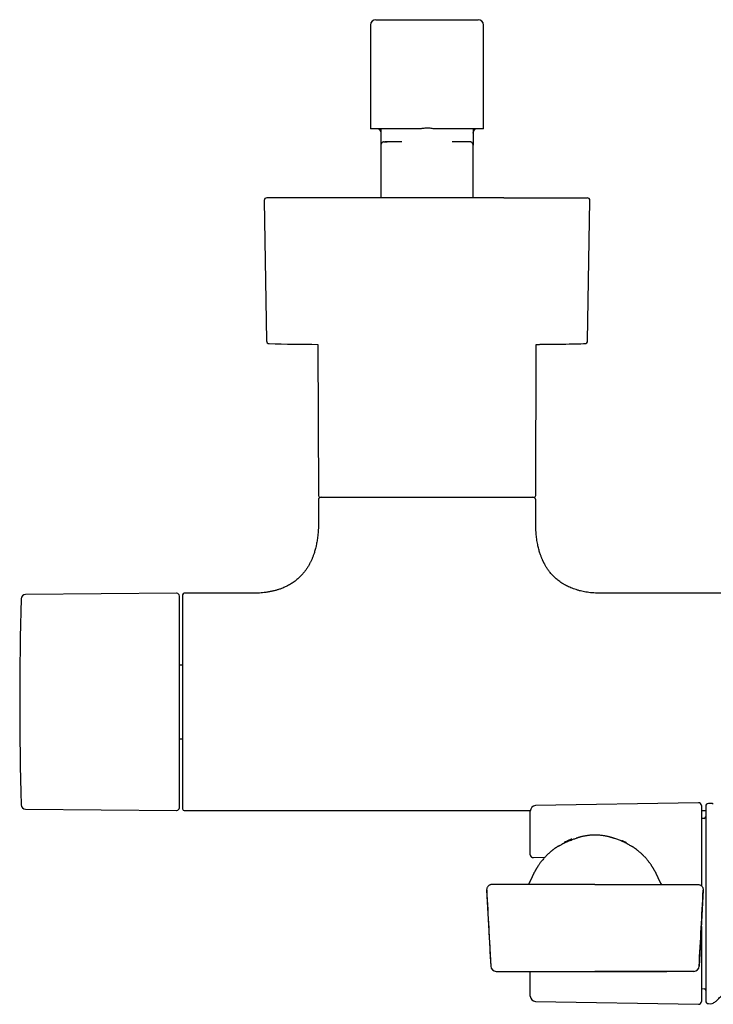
# Model space of a CAD drawing. Header units: millimetres. Extents: x 8 to 1847, y 12 to 2706.
# Tile 4 of 17: x 787 to 915, y 1236 to 1418. Entities that reach past the tile are written whole.
import ezdxf

# ---------------------------------------------------------------- set-up
doc = ezdxf.new("R2010")
doc.units = ezdxf.units.MM

msp = doc.modelspace()

# ---------------------------------------------------------------- linework, layer by layer
at = {"color": 7, "linetype": 'Continuous', "lineweight": 30}
for p, q in [((851.6, 1416.83), (851.6, 1397.73)), ((852.6, 1417.83), (871.4, 1417.83)), ((872.4, 1397.73), (872.4, 1416.83)), ((860.89, 1397.73), (851.6, 1397.73)), ((853.5, 1397.73), (853.5, 1396.33)), ((872.4, 1397.73), (863.11, 1397.73)), ((870.5, 1397.73), (870.5, 1396.33)), ((853.5, 1396.33), (853.5, 1394.73)), ((853.51, 1394.81), (853.5, 1394.73)), ((853.5, 1394.73), (853.5, 1385.02)), ((854.1, 1395.33), (854.06, 1395.32)), ((857.37, 1395.33), (854.64, 1395.33)), ((869.36, 1395.33), (866.63, 1395.33)), ((870.5, 1396.33), (870.5, 1394.73)), ((870.5, 1385.02), (870.5, 1394.73)), ((832.01, 1384.52), (832.44, 1358.65)), ((891.56, 1358.65), (891.99, 1384.52)), ((841.88, 1358.03), (842, 1330.17)), ((882, 1330.17), (882.12, 1358.03)), ((842, 1329.37), (842, 1325.17)), ((882, 1325.17), (882, 1329.37)), ((815.9, 1312.17), (788.07, 1311.93)), ((829.75, 1312.17), (817.3, 1312.17)), ((922, 1312.17), (894.25, 1312.17)), ((817, 1298.96), (816.4, 1298.96)), ((816.4, 1285.39), (817, 1285.39)), ((911.99, 1273.59), (881.98, 1273.06)), ((914.21, 1273.47), (913.79, 1273.46)), ((788.07, 1272.42), (815.9, 1272.18)), ((817.3, 1272.17), (881.01, 1272.17)), ((881, 1264.51), (881, 1272.06)), ((912.5, 1273.09), (912.5, 1258.3)), ((912.5, 1272.17), (913.3, 1272.17)), ((913.01, 1270.72), (912.5, 1270.7)), ((881, 1264.01), (881, 1264.51)), ((881.57, 1263.51), (883.69, 1263.55)), ((881.57, 1263.51), (881.57, 1263.51)), ((872.97, 1257.48), (873.72, 1243.48)), ((892.91, 1258.54), (873.97, 1258.54)), ((892.91, 1258.54), (911.86, 1258.54)), ((912.86, 1257.48), (912.11, 1243.48)), ((912.5, 1250.81), (912.5, 1236.97)), ((874.72, 1242.54), (892.91, 1242.54)), ((881, 1238), (881, 1242.53)), ((891.03, 1242.54), (891.01, 1242.47)), ((911.11, 1242.54), (892.91, 1242.54)), ((892.92, 1242.54), (906.16, 1242.54)), ((912.5, 1239.36), (913.01, 1239.34)), ((881.98, 1237), (911.99, 1236.47)), ((913.79, 1236.6), (914.21, 1236.59))]:
    msp.add_line(p, q, dxfattribs=at)
at = {"color": 7, "linetype": 'Continuous', "lineweight": 30, "flags": 128}
msp.add_lwpolyline([(882.12, 1358.03), (882.27, 1358.03), (882.68, 1358.03)], dxfattribs=at)
at = {"color": 7, "linetype": 'Continuous', "lineweight": 30}
for centre, radius, start, end in [((852.6, 1416.83), 1, 90, 180), ((871.4, 1416.83), 1, 0, 90), ((832.51, 1384.52), 0.5, 90, 180.9548), ((891.49, 1384.52), 0.5, 359.0452, 90), ((832.94, 1358.66), 0.5, 180.956, 268.6682), ((891.06, 1358.66), 0.5, 271.3318, 359.044), ((844.55, 1858.02), 500, 268.6681, 269.6937), ((842.3, 1330.17), 0.3, 180.25, 270), ((842.5, 1329.37), 0.5, 90, 180), ((881.5, 1329.37), 0.5, 0, 90), ((881.7, 1330.17), 0.3, 270, 359.75), ((788.08, 1311.13), 0.8, 90.5, 178.327), ((815.9, 1311.67), 0.5, 0, 90.5), ((817.3, 1311.87), 0.3, 90, 180), ((1436.99, 1292.17), 649.99, 178.32705, 181.67295), ((788.08, 1273.22), 0.8, 181.673, 269.5), ((912, 1273.09), 0.5, 0, 91), ((913.8, 1272.96), 0.5, 91, 180), ((914.23, 1272.47), 1, 61.7897, 91), ((815.9, 1272.68), 0.5, 269.5, 0), ((817.3, 1272.47), 0.3, 180, 270), ((882, 1272.06), 1, 91, 180), ((913, 1271.02), 0.3, 272, 0), ((881.5, 1264.01), 0.5, 180.0043, 271.2813), ((881.56, 1264.01), 0.5, 269.1627, 270), ((881.56, 1264.01), 0.5, 270, 271.2688), ((874.72, 1243.54), 1, 183.0597, 270), ((911.11, 1243.54), 1, 270, 356.9403), ((913, 1239.04), 0.3, 0, 88), ((882, 1238), 1, 180, 269), ((912, 1236.97), 0.5, 269, 0), ((913.8, 1237.1), 0.5, 180, 269), ((914.23, 1237.59), 1, 269, 298.2103)]:
    msp.add_arc(centre, radius, start, end, dxfattribs=at)
for points, knots in [([(853.06, 1397.73), (853.1, 1397.7), (853.18, 1397.64), (853.27, 1397.54), (853.35, 1397.43), (853.41, 1397.32), (853.45, 1397.21), (853.48, 1397.1), (853.5, 1397), (853.5, 1396.93), (853.5, 1396.9)], [0, 0, 0, 0, 0.152256, 0.296726, 0.433406, 0.562291, 0.683386, 0.796697, 0.902232, 1, 1, 1, 1]), ([(863.11, 1397.73), (862.99, 1397.75), (862.74, 1397.8), (862.35, 1397.84), (861.96, 1397.85), (861.58, 1397.83), (861.22, 1397.79), (861, 1397.75), (860.89, 1397.73)], [0, 0, 0, 0, 0.170805, 0.342784, 0.518513, 0.695553, 0.847363, 1, 1, 1, 1]), ([(870.5, 1397.73), (870.5, 1397.68), (870.5, 1397.58), (870.5, 1397.46), (870.5, 1397.35), (870.5, 1397.27), (870.5, 1397.2), (870.5, 1397.13), (870.5, 1397.07), (870.5, 1397.02), (870.5, 1396.98), (870.5, 1396.95), (870.5, 1396.94)], [0, 0, 0, 0, 0.075947, 0.181918, 0.283202, 0.379959, 0.472365, 0.560577, 0.685248, 0.800978, 0.908071, 1, 1, 1, 1]), ([(870.5, 1396.9), (870.5, 1396.93), (870.5, 1397), (870.52, 1397.1), (870.55, 1397.21), (870.59, 1397.32), (870.65, 1397.43), (870.73, 1397.54), (870.82, 1397.64), (870.9, 1397.7), (870.94, 1397.72)], [0, 0, 0, 0, 0.098728, 0.205287, 0.319688, 0.44194, 0.572054, 0.710032, 0.855874, 1, 1, 1, 1]), ([(854.11, 1395.33), (854.08, 1395.32), (854.02, 1395.32), (853.94, 1395.3), (853.87, 1395.27), (853.79, 1395.24), (853.72, 1395.19), (853.66, 1395.12), (853.61, 1395.06), (853.56, 1394.98), (853.52, 1394.88), (853.51, 1394.82), (853.5, 1394.79)], [0, 0, 0, 0, 0.0984582, 0.1877604, 0.2679117, 0.3389145, 0.4533445, 0.5358648, 0.6229501, 0.7269015, 0.8517118, 1, 1, 1, 1]), ([(854.11, 1395.33), (854.12, 1395.33), (854.12, 1395.33), (854.17, 1395.33), (854.26, 1395.33), (854.37, 1395.33), (854.49, 1395.33), (854.59, 1395.33), (854.64, 1395.33)], [0, 0, 0, 0, 0.070525, 0.284336, 0.497885, 0.665508, 0.832885, 1, 1, 1, 1]), ([(854.57, 1395.32), (854.54, 1395.32), (854.48, 1395.32), (854.41, 1395.32), (854.36, 1395.32), (854.31, 1395.33), (854.3, 1395.33), (854.29, 1395.33)], [0, 0, 0, 0, 0.239125, 0.448349, 0.628307, 0.844817, 1, 1, 1, 1]), ([(869.9, 1395.33), (869.9, 1395.33), (869.89, 1395.33), (869.83, 1395.33), (869.74, 1395.33), (869.63, 1395.33), (869.51, 1395.33), (869.41, 1395.33), (869.36, 1395.33)], [0, 0, 0, 0, 0.187103, 0.374092, 0.560857, 0.707458, 0.853845, 1, 1, 1, 1]), ([(869.92, 1395.32), (869.9, 1395.32), (869.87, 1395.32), (869.8, 1395.32), (869.71, 1395.32), (869.59, 1395.32), (869.48, 1395.32), (869.43, 1395.32)], [0, 0, 0, 0, 0.18821, 0.3673859, 0.5378781, 0.777908, 1, 1, 1, 1]), ([(870.49, 1394.74), (870.49, 1394.77), (870.48, 1394.83), (870.46, 1394.92), (870.42, 1395.01), (870.37, 1395.09), (870.3, 1395.17), (870.21, 1395.24), (870.11, 1395.29), (870.04, 1395.31), (870.01, 1395.31)], [0, 0, 0, 0, 0.109419, 0.22328, 0.341593, 0.464369, 0.591609, 0.7233, 0.859427, 1, 1, 1, 1]), ([(870.03, 1395.31), (870.03, 1395.31), (870.04, 1395.31), (870.03, 1395.31), (870.02, 1395.31)], [0, 0, 0, 0, 0.261134, 1, 1, 1, 1]), ([(876.14, 1385.02), (875.88, 1385.02), (875.38, 1385.02), (874.6, 1385.02), (873.82, 1385.02), (873.02, 1385.02), (872.21, 1385.02), (871.39, 1385.02), (870.43, 1385.02), (869.33, 1385.02), (868.1, 1385.02), (866.87, 1385.02), (865.75, 1385.02), (864.77, 1385.02), (863.92, 1385.02), (863.07, 1385.02), (862.22, 1385.02), (861.37, 1385.02), (860.52, 1385.02), (859.62, 1385.02), (858.66, 1385.02), (857.65, 1385.02), (856.65, 1385.02), (855.66, 1385.02), (854.67, 1385.02), (853.63, 1385.02), (852.53, 1385.02), (851.39, 1385.02), (850.26, 1385.02), (849.16, 1385.02), (848.14, 1385.02), (847.2, 1385.02), (846.35, 1385.02), (845.52, 1385.02), (844.71, 1385.02), (843.91, 1385.02), (843.16, 1385.02), (842.44, 1385.02), (841.77, 1385.02), (841.11, 1385.02), (840.48, 1385.02), (839.86, 1385.02), (839.27, 1385.02), (838.65, 1385.02), (838, 1385.02), (837.33, 1385.02), (836.7, 1385.02), (836.17, 1385.02), (835.71, 1385.02), (835.33, 1385.02), (834.97, 1385.02), (834.64, 1385.02), (834.33, 1385.02), (834.04, 1385.02), (833.73, 1385.02), (833.42, 1385.02), (833.14, 1385.02), (832.9, 1385.02), (832.74, 1385.02), (832.64, 1385.02), (832.57, 1385.02), (832.53, 1385.02), (832.51, 1385.02), (832.51, 1385.02), (832.51, 1385.02)], [0, 0, 0, 0, 0.014165, 0.028304, 0.042429, 0.056552, 0.070685, 0.08484, 0.099653, 0.120264, 0.140847, 0.161438, 0.182075, 0.19605, 0.209994, 0.223921, 0.237841, 0.251766, 0.265708, 0.279678, 0.296327, 0.312935, 0.329523, 0.346109, 0.362714, 0.379358, 0.399331, 0.419251, 0.439152, 0.459069, 0.479036, 0.495336, 0.511599, 0.527841, 0.544083, 0.560342, 0.576638, 0.591658, 0.606647, 0.621618, 0.636587, 0.651568, 0.666574, 0.68096, 0.700404, 0.719823, 0.739249, 0.758713, 0.77288, 0.787019, 0.801145, 0.815267, 0.8294, 0.843554, 0.858366, 0.878978, 0.89956, 0.920151, 0.940789, 0.954763, 0.968708, 0.982634, 0.996554, 1, 1, 1, 1]), ([(876.14, 1385.02), (876.39, 1385.02), (876.89, 1385.02), (877.63, 1385.02), (878.36, 1385.02), (879.07, 1385.02), (879.76, 1385.02), (880.46, 1385.02), (881.1, 1385.02), (881.68, 1385.02), (882.21, 1385.02), (882.73, 1385.02), (883.24, 1385.02), (883.73, 1385.02), (884.21, 1385.02), (884.73, 1385.02), (885.3, 1385.02), (885.9, 1385.02), (886.46, 1385.02), (887, 1385.02), (887.52, 1385.02), (888.04, 1385.02), (888.56, 1385.02), (889.06, 1385.02), (889.53, 1385.02), (889.94, 1385.02), (890.29, 1385.02), (890.57, 1385.02), (890.81, 1385.02), (891.01, 1385.02), (891.18, 1385.02), (891.31, 1385.02), (891.4, 1385.02), (891.46, 1385.02), (891.49, 1385.02), (891.49, 1385.02), (891.49, 1385.02)], [0, 0, 0, 0, 0.027383, 0.054717, 0.082026, 0.109332, 0.13666, 0.164033, 0.192666, 0.215445, 0.238198, 0.260938, 0.283679, 0.306434, 0.329216, 0.352041, 0.383547, 0.414984, 0.446386, 0.477791, 0.509233, 0.540749, 0.579354, 0.617862, 0.656341, 0.694855, 0.733471, 0.765651, 0.797756, 0.829825, 0.861897, 0.894008, 0.926197, 0.953208, 0.980164, 1, 1, 1, 1]), ([(882.62, 1358.03), (882.68, 1358.03), (883.22, 1358.04), (884.47, 1358.05), (886.46, 1358.07), (888.65, 1358.11), (890.21, 1358.14), (890.97, 1358.16), (891.05, 1358.16)], [0, 0, 0, 0, 0.021693, 0.191734, 0.444983, 0.730344, 0.97043, 1, 1, 1, 1]), ([(842.3, 1329.87), (842.3, 1329.87), (842.3, 1329.87), (842.31, 1329.87), (842.34, 1329.87), (842.41, 1329.87), (842.49, 1329.87), (842.56, 1329.87), (842.6, 1329.87), (842.65, 1329.87), (842.7, 1329.87), (842.77, 1329.87), (842.86, 1329.87), (842.98, 1329.87), (843.11, 1329.87), (843.25, 1329.87), (843.4, 1329.87), (843.56, 1329.87), (843.76, 1329.87), (844.02, 1329.87), (844.35, 1329.87), (844.59, 1329.87), (844.71, 1329.87)], [0, 0, 0, 0, 0.018838, 0.078002, 0.133611, 0.217257, 0.300839, 0.327119, 0.353412, 0.379722, 0.406053, 0.432412, 0.480657, 0.52885, 0.577018, 0.62519, 0.673392, 0.721654, 0.765711, 0.843792, 0.921849, 1, 1, 1, 1]), ([(844.71, 1329.87), (844.78, 1329.87), (844.91, 1329.87), (845.13, 1329.87), (845.35, 1329.87), (845.58, 1329.87), (845.81, 1329.87), (846.06, 1329.87), (846.38, 1329.87), (846.78, 1329.87), (847.15, 1329.87), (847.41, 1329.87), (847.57, 1329.87), (847.73, 1329.87), (847.88, 1329.87), (848.12, 1329.87), (848.43, 1329.87), (848.82, 1329.87), (849.22, 1329.87), (849.64, 1329.87), (850.06, 1329.87), (850.5, 1329.87), (850.95, 1329.87), (851.4, 1329.87), (851.86, 1329.87), (852.33, 1329.87), (852.82, 1329.87), (853.32, 1329.87), (853.87, 1329.87), (854.45, 1329.87), (855.08, 1329.87), (855.72, 1329.87), (856.38, 1329.87), (857.06, 1329.87), (857.76, 1329.87), (858.47, 1329.87), (859.19, 1329.87), (859.93, 1329.87), (860.68, 1329.87), (861.44, 1329.87), (862.21, 1329.87), (862.98, 1329.87), (863.76, 1329.87), (864.55, 1329.87), (865.33, 1329.87), (866.12, 1329.87), (866.96, 1329.87), (867.84, 1329.87), (868.77, 1329.87), (869.68, 1329.87), (870.57, 1329.87), (871.4, 1329.87), (872.16, 1329.87), (872.85, 1329.87), (873.53, 1329.87), (874.18, 1329.87), (874.81, 1329.87), (875.41, 1329.87), (875.99, 1329.87), (876.54, 1329.87), (877.07, 1329.87), (877.56, 1329.87), (878.03, 1329.87), (878.47, 1329.87), (878.88, 1329.87), (879.26, 1329.87), (879.61, 1329.87), (879.93, 1329.87), (880.22, 1329.87), (880.47, 1329.87), (880.69, 1329.87), (880.87, 1329.87), (881.03, 1329.87), (881.18, 1329.87), (881.3, 1329.87), (881.41, 1329.87), (881.5, 1329.87), (881.58, 1329.87), (881.64, 1329.87), (881.68, 1329.87), (881.7, 1329.87), (881.7, 1329.87), (881.7, 1329.87)], [0, 0, 0, 0, 0.0080695, 0.0161319, 0.0241907, 0.0322497, 0.0403125, 0.0483827, 0.0572521, 0.0712999, 0.0853402, 0.0897546, 0.0941708, 0.0985894, 0.103011, 0.1074361, 0.1177324, 0.1280137, 0.1382876, 0.1485617, 0.1588436, 0.169141, 0.1801143, 0.1903732, 0.2006362, 0.2111346, 0.221956, 0.2327782, 0.2436099, 0.2565391, 0.269465, 0.2824028, 0.2959385, 0.30947, 0.3230146, 0.3371174, 0.3512149, 0.3653266, 0.3799398, 0.3945464, 0.4091682, 0.4242169, 0.439258, 0.4543153, 0.4697079, 0.4850921, 0.5004936, 0.5192479, 0.5379973, 0.5568383, 0.5757303, 0.5946406, 0.6103932, 0.6261366, 0.6418983, 0.657529, 0.6731509, 0.6887906, 0.7041832, 0.7195675, 0.7349689, 0.7500176, 0.7650587, 0.780116, 0.7947291, 0.8093357, 0.8239576, 0.8380604, 0.8521579, 0.8662697, 0.8778726, 0.8894705, 0.9010744, 0.9124245, 0.9235042, 0.9345846, 0.9456754, 0.9574827, 0.9692875, 0.9811014, 0.9923739, 1, 1, 1, 1]), ([(842, 1325.17), (842, 1324.95), (842, 1324.52), (841.97, 1323.9), (841.93, 1323.32), (841.88, 1322.78), (841.82, 1322.28), (841.75, 1321.82), (841.68, 1321.4), (841.6, 1321.01), (841.51, 1320.62), (841.41, 1320.24), (841.31, 1319.86), (841.21, 1319.53), (841.11, 1319.25), (841.02, 1319), (840.94, 1318.8), (840.86, 1318.6), (840.78, 1318.4), (840.67, 1318.17), (840.56, 1317.94), (840.44, 1317.69), (840.3, 1317.44), (840.15, 1317.18), (839.99, 1316.92), (839.83, 1316.68), (839.67, 1316.45), (839.5, 1316.22), (839.32, 1315.98), (839.09, 1315.72), (838.85, 1315.45), (838.6, 1315.19), (838.33, 1314.95), (838.03, 1314.69), (837.7, 1314.43), (837.36, 1314.18), (837.01, 1313.95), (836.65, 1313.74), (836.27, 1313.54), (835.86, 1313.34), (835.41, 1313.14), (834.93, 1312.96), (834.41, 1312.79), (833.87, 1312.64), (833.28, 1312.51), (832.66, 1312.39), (832.04, 1312.3), (831.44, 1312.24), (830.85, 1312.2), (830.29, 1312.18), (829.92, 1312.18), (829.75, 1312.18)], [0, 0, 0, 0, 0.032604, 0.063069, 0.091507, 0.118023, 0.142712, 0.16527, 0.18623, 0.205663, 0.223634, 0.244884, 0.263876, 0.280708, 0.29546, 0.3082, 0.318984, 0.327858, 0.339273, 0.35104, 0.36446, 0.377265, 0.391657, 0.406665, 0.421571, 0.436387, 0.449597, 0.462825, 0.477597, 0.494509, 0.513563, 0.530047, 0.547881, 0.567094, 0.58773, 0.609845, 0.628936, 0.649103, 0.670404, 0.692909, 0.716699, 0.741863, 0.768505, 0.796156, 0.825451, 0.856517, 0.889493, 0.916839, 0.94553, 0.975646, 1, 1, 1, 1]), ([(894.25, 1312.18), (894.06, 1312.18), (893.66, 1312.18), (893.05, 1312.21), (892.42, 1312.25), (891.82, 1312.32), (891.26, 1312.41), (890.74, 1312.5), (890.21, 1312.62), (889.7, 1312.76), (889.19, 1312.92), (888.72, 1313.09), (888.28, 1313.27), (887.88, 1313.46), (887.47, 1313.68), (887.05, 1313.92), (886.64, 1314.18), (886.27, 1314.45), (885.94, 1314.71), (885.62, 1314.99), (885.3, 1315.3), (884.97, 1315.65), (884.69, 1315.97), (884.47, 1316.25), (884.29, 1316.5), (884.12, 1316.74), (883.96, 1316.99), (883.82, 1317.23), (883.71, 1317.42), (883.63, 1317.57), (883.57, 1317.67), (883.52, 1317.77), (883.47, 1317.87), (883.42, 1317.98), (883.37, 1318.07), (883.34, 1318.15), (883.3, 1318.24), (883.25, 1318.34), (883.19, 1318.48), (883.11, 1318.66), (883.03, 1318.88), (882.93, 1319.13), (882.83, 1319.43), (882.72, 1319.77), (882.61, 1320.13), (882.51, 1320.53), (882.41, 1320.96), (882.32, 1321.42), (882.23, 1321.93), (882.16, 1322.45), (882.1, 1322.96), (882.06, 1323.47), (882.03, 1324), (882, 1324.58), (882, 1324.97), (882, 1325.17)], [0, 0, 0, 0, 0.02705, 0.059551, 0.090343, 0.119531, 0.147213, 0.173482, 0.198426, 0.225958, 0.251914, 0.276402, 0.299519, 0.321352, 0.341976, 0.367904, 0.391902, 0.414075, 0.434506, 0.453281, 0.476995, 0.500495, 0.523838, 0.538636, 0.553405, 0.568156, 0.5829, 0.596976, 0.609181, 0.615474, 0.621093, 0.626075, 0.631624, 0.638037, 0.64343, 0.647414, 0.651017, 0.656782, 0.664379, 0.673837, 0.685191, 0.69849, 0.71379, 0.731162, 0.750689, 0.770097, 0.791396, 0.81468, 0.840054, 0.867634, 0.890936, 0.915748, 0.942143, 0.970199, 1, 1, 1, 1]), ([(816.4, 1272.68), (816.4, 1272.68), (816.4, 1272.68), (816.4, 1272.72), (816.4, 1272.78), (816.4, 1272.86), (816.4, 1272.96), (816.4, 1273.08), (816.4, 1273.21), (816.4, 1273.35), (816.4, 1273.5), (816.4, 1273.66), (816.4, 1273.85), (816.4, 1274.07), (816.4, 1274.35), (816.4, 1274.68), (816.4, 1275.04), (816.4, 1275.43), (816.4, 1275.89), (816.4, 1276.42), (816.4, 1277.03), (816.4, 1277.69), (816.4, 1278.34), (816.4, 1278.97), (816.4, 1279.57), (816.4, 1280.19), (816.4, 1280.84), (816.4, 1281.46), (816.4, 1282.06), (816.4, 1282.63), (816.4, 1283.2), (816.4, 1283.79), (816.4, 1284.39), (816.4, 1285.01), (816.4, 1285.66), (816.4, 1286.33), (816.4, 1287), (816.4, 1287.69), (816.4, 1288.37), (816.4, 1289.08), (816.4, 1289.82), (816.4, 1290.6), (816.4, 1291.39), (816.4, 1292.13), (816.4, 1292.84), (816.4, 1293.5), (816.4, 1294.17), (816.4, 1294.83), (816.4, 1295.5), (816.4, 1296.12), (816.4, 1296.71), (816.4, 1297.25), (816.4, 1297.78), (816.4, 1298.31), (816.4, 1298.83), (816.4, 1299.42), (816.4, 1300.08), (816.4, 1300.79), (816.4, 1301.49), (816.4, 1302.18), (816.4, 1302.91), (816.4, 1303.67), (816.4, 1304.47), (816.4, 1305.24), (816.4, 1305.92), (816.4, 1306.52), (816.4, 1307.05), (816.4, 1307.56), (816.4, 1308.04), (816.4, 1308.47), (816.4, 1308.84), (816.4, 1309.18), (816.4, 1309.49), (816.4, 1309.78), (816.4, 1310.05), (816.4, 1310.31), (816.4, 1310.55), (816.4, 1310.78), (816.4, 1310.98), (816.4, 1311.15), (816.4, 1311.3), (816.4, 1311.43), (816.4, 1311.53), (816.4, 1311.61), (816.4, 1311.66), (816.4, 1311.67), (816.4, 1311.67)], [0, 0, 0, 0, 0.010887, 0.021753, 0.032611, 0.043473, 0.054353, 0.065669, 0.074726, 0.083772, 0.092814, 0.10186, 0.110917, 0.119992, 0.132874, 0.145727, 0.158569, 0.171424, 0.184312, 0.200752, 0.217151, 0.233552, 0.249999, 0.263157, 0.276282, 0.289397, 0.302525, 0.315689, 0.326427, 0.337142, 0.347845, 0.358549, 0.369267, 0.38001, 0.391552, 0.403069, 0.414577, 0.426092, 0.437627, 0.448756, 0.461566, 0.474363, 0.487167, 0.5, 0.510885, 0.521751, 0.532609, 0.543472, 0.554353, 0.565669, 0.574726, 0.583772, 0.592814, 0.60186, 0.610917, 0.619992, 0.632874, 0.645727, 0.658569, 0.671424, 0.684312, 0.700752, 0.717151, 0.733552, 0.749999, 0.763157, 0.776282, 0.789397, 0.802525, 0.815689, 0.826427, 0.837142, 0.847845, 0.858549, 0.869267, 0.88001, 0.891552, 0.903069, 0.914577, 0.926092, 0.937627, 0.948757, 0.961568, 0.974365, 0.987169, 1, 1, 1, 1]), ([(817, 1311.87), (817, 1311.87), (817, 1311.88), (817, 1311.84), (817, 1311.77), (817, 1311.64), (817, 1311.46), (817, 1311.25), (817, 1311.02), (817, 1310.77), (817, 1310.5), (817, 1310.19), (817, 1309.87), (817, 1309.51), (817, 1309.14), (817, 1308.74), (817, 1308.33), (817, 1307.89), (817, 1307.44), (817, 1306.98), (817, 1306.5), (817, 1306.01), (817, 1305.51), (817, 1305.01), (817, 1304.49), (817, 1303.98), (817, 1303.47), (817, 1302.96), (817, 1302.45), (817, 1301.94), (817, 1301.43), (817, 1300.93), (817, 1300.48), (817, 1300.09), (817, 1299.76), (817, 1299.42), (817, 1299.07), (817, 1298.73), (817, 1298.38), (817, 1298.03), (817, 1297.65), (817, 1297.23), (817, 1296.77), (817, 1296.3), (817, 1295.84), (817, 1295.37), (817, 1294.92), (817, 1294.36), (817, 1293.71), (817, 1292.94), (817, 1292.29), (817, 1291.75), (817, 1291.33), (817, 1290.92), (817, 1290.5), (817, 1290.08), (817, 1289.65), (817, 1289.25), (817, 1288.89), (817, 1288.57), (817, 1288.25), (817, 1287.93), (817, 1287.61), (817, 1287.29), (817, 1286.98), (817, 1286.6), (817, 1286.15), (817, 1285.65), (817, 1285.15), (817, 1284.65), (817, 1284.16), (817, 1283.67), (817, 1283.18), (817, 1282.7), (817, 1282.23), (817, 1281.77), (817, 1281.3), (817, 1280.84), (817, 1280.36), (817, 1279.85), (817, 1279.34), (817, 1278.83), (817, 1278.33), (817, 1277.84), (817, 1277.37), (817, 1276.9), (817, 1276.45), (817, 1276.02), (817, 1275.6), (817, 1275.21), (817, 1274.81), (817, 1274.41), (817, 1274.03), (817, 1273.68), (817, 1273.37), (817, 1273.11), (817, 1272.89), (817, 1272.71), (817, 1272.58), (817, 1272.5), (817, 1272.47), (817, 1272.48), (817, 1272.48)], [0, 0, 0, 0, 0.0032313, 0.0189638, 0.0346918, 0.0503756, 0.0659819, 0.081603, 0.0944211, 0.1072326, 0.1200583, 0.1325955, 0.1451266, 0.1576712, 0.1698524, 0.1820283, 0.1942168, 0.2059803, 0.2177395, 0.2295104, 0.2408091, 0.2521042, 0.2634102, 0.2742108, 0.2850089, 0.2958168, 0.3056882, 0.3155576, 0.3254347, 0.3348657, 0.3442302, 0.3536006, 0.3624156, 0.36834, 0.3742598, 0.3801771, 0.386094, 0.3920124, 0.3979345, 0.4038623, 0.4097979, 0.41746, 0.4251138, 0.4327637, 0.4404141, 0.4480695, 0.4557343, 0.4627374, 0.4751544, 0.487569, 0.5000002, 0.5067793, 0.5135529, 0.5203239, 0.5270955, 0.5338708, 0.5406528, 0.5480972, 0.5533612, 0.5586221, 0.5638814, 0.5691406, 0.5744011, 0.5796643, 0.5849317, 0.5902047, 0.5988302, 0.6074432, 0.6160502, 0.6246573, 0.6332709, 0.6418975, 0.6510817, 0.6596656, 0.6682531, 0.6770344, 0.6860816, 0.6951295, 0.7041854, 0.714986, 0.725784, 0.736592, 0.7478907, 0.7591859, 0.7704918, 0.7822553, 0.7940145, 0.8057854, 0.8179665, 0.8301424, 0.842331, 0.8573738, 0.8724136, 0.8876355, 0.903009, 0.918397, 0.93401, 0.9496191, 0.965303, 0.9810284, 0.9967687, 1, 1, 1, 1]), ([(913.3, 1272.96), (913.3, 1272.96), (913.3, 1272.96), (913.3, 1272.92), (913.3, 1272.87), (913.3, 1272.8), (913.3, 1272.7), (913.3, 1272.59), (913.3, 1272.45), (913.3, 1272.3), (913.3, 1272.12), (913.3, 1271.92), (913.3, 1271.69), (913.3, 1271.43), (913.3, 1271.12), (913.3, 1270.79), (913.3, 1270.43), (913.3, 1270.01), (913.3, 1269.52), (913.3, 1268.96), (913.3, 1268.35), (913.3, 1267.76), (913.3, 1267.18), (913.3, 1266.63), (913.3, 1266.05), (913.3, 1265.46), (913.3, 1264.88), (913.3, 1264.33), (913.3, 1263.81), (913.3, 1263.28), (913.3, 1262.74), (913.3, 1262.19), (913.3, 1261.62), (913.3, 1261.02), (913.3, 1260.41), (913.3, 1259.79), (913.3, 1259.16), (913.3, 1258.53), (913.3, 1257.79), (913.3, 1256.95), (913.3, 1255.99), (913.3, 1255.15), (913.3, 1254.42), (913.3, 1253.8), (913.3, 1253.2), (913.3, 1252.59), (913.3, 1251.97), (913.3, 1251.36), (913.3, 1250.76), (913.3, 1250.17), (913.3, 1249.58), (913.3, 1249), (913.3, 1248.39), (913.3, 1247.76), (913.3, 1247.1), (913.3, 1246.46), (913.3, 1245.83), (913.3, 1245.16), (913.3, 1244.45), (913.3, 1243.72), (913.3, 1243.01), (913.3, 1242.39), (913.3, 1241.83), (913.3, 1241.34), (913.3, 1240.88), (913.3, 1240.43), (913.3, 1240.04), (913.3, 1239.69), (913.3, 1239.39), (913.3, 1239.1), (913.3, 1238.83), (913.3, 1238.58), (913.3, 1238.35), (913.3, 1238.12), (913.3, 1237.92), (913.3, 1237.73), (913.3, 1237.57), (913.3, 1237.44), (913.3, 1237.3), (913.3, 1237.19), (913.3, 1237.11), (913.3, 1237.1), (913.3, 1237.1)], [0, 0, 0, 0, 0.0108867, 0.0217527, 0.0326108, 0.0434736, 0.0543538, 0.0656694, 0.0765357, 0.0873884, 0.0982403, 0.109104, 0.1199922, 0.1328744, 0.1457264, 0.1585694, 0.1714244, 0.1843126, 0.2007528, 0.2171515, 0.2335526, 0.25, 0.2631574, 0.2762827, 0.2893982, 0.3025265, 0.31569, 0.326428, 0.3371427, 0.3478462, 0.3585508, 0.3692686, 0.3800118, 0.3915533, 0.4030706, 0.414579, 0.4260935, 0.4376294, 0.448758, 0.4658335, 0.4828977, 0.5, 0.5108853, 0.5217505, 0.5326084, 0.5434718, 0.5543532, 0.5656694, 0.5765357, 0.5873884, 0.5982403, 0.609104, 0.6199922, 0.6328744, 0.6457264, 0.6585694, 0.6714244, 0.6843126, 0.7007528, 0.7171515, 0.7335526, 0.75, 0.7631574, 0.7762827, 0.7893982, 0.8025265, 0.81569, 0.826428, 0.8371427, 0.8478462, 0.8585508, 0.8692686, 0.8800118, 0.8915533, 0.9030706, 0.914579, 0.9260935, 0.9376294, 0.948759, 0.9658358, 0.9828997, 1, 1, 1, 1]), ([(886.32, 1265.65), (886.44, 1265.72), (886.78, 1265.94), (887.38, 1266.26), (888.13, 1266.59), (888.83, 1266.86), (889.29, 1267), (889.49, 1267.06)], [0, 0, 0, 0, 0.116004, 0.351158, 0.586308, 0.821457, 1, 1, 1, 1]), ([(888.63, 1266.89), (888.63, 1266.89), (888.63, 1266.89), (888.63, 1266.89), (888.63, 1266.89), (888.63, 1266.89), (888.63, 1266.89), (888.62, 1266.89), (888.6, 1266.88), (888.56, 1266.87), (888.49, 1266.84), (888.38, 1266.8), (888.26, 1266.75), (888.12, 1266.69), (887.96, 1266.62), (887.76, 1266.53), (887.57, 1266.44), (887.43, 1266.37), (887.34, 1266.33), (887.28, 1266.3), (887.25, 1266.28), (887.23, 1266.27), (887.23, 1266.27), (887.23, 1266.27), (887.23, 1266.27), (887.23, 1266.27), (887.23, 1266.27)], [0, 0, 0, 0, 0.0001635, 0.0004563, 0.0007577, 0.0014295, 0.0022511, 0.004478, 0.0116245, 0.0374156, 0.0890444, 0.1633996, 0.2545805, 0.3477844, 0.4423988, 0.6034353, 0.7689692, 0.8514317, 0.91754, 0.9641723, 0.9914236, 0.9952678, 0.9979812, 0.9989515, 0.9997104, 1, 1, 1, 1]), ([(892.91, 1267.64), (892.8, 1267.64), (892.58, 1267.64), (892.26, 1267.62), (891.96, 1267.6), (891.68, 1267.57), (891.4, 1267.53), (891.15, 1267.49), (890.91, 1267.44), (890.68, 1267.4), (890.46, 1267.35), (890.27, 1267.29), (890.08, 1267.24), (889.91, 1267.19), (889.76, 1267.15), (889.62, 1267.1), (889.53, 1267.07), (889.49, 1267.06), (889.48, 1267.06)], [0, 0, 0, 0, 0.048011, 0.09669, 0.146617, 0.19832, 0.252264, 0.308857, 0.368447, 0.431335, 0.497779, 0.568, 0.642192, 0.720528, 0.803163, 0.89024, 0.981896, 1, 1, 1, 1]), ([(896.39, 1267.04), (896.38, 1267.05), (896.36, 1267.05), (896.3, 1267.07), (896.2, 1267.11), (896.08, 1267.15), (895.93, 1267.2), (895.77, 1267.25), (895.58, 1267.3), (895.37, 1267.35), (895.14, 1267.4), (894.89, 1267.46), (894.61, 1267.5), (894.32, 1267.55), (894, 1267.59), (893.66, 1267.62), (893.3, 1267.64), (893.04, 1267.64), (892.91, 1267.64)], [0, 0, 0, 0, 0.016692, 0.104904, 0.188634, 0.268104, 0.343548, 0.415217, 0.483384, 0.548348, 0.610438, 0.670022, 0.727502, 0.783323, 0.837963, 0.891933, 0.945764, 1, 1, 1, 1]), ([(899.5, 1265.65), (899.41, 1265.71), (899.08, 1265.92), (898.5, 1266.23), (897.79, 1266.56), (897.1, 1266.82), (896.64, 1266.98), (896.4, 1267.04), (896.39, 1267.04)], [0, 0, 0, 0, 0.100402, 0.338204, 0.576969, 0.782393, 0.988506, 1, 1, 1, 1]), ([(898.75, 1266.19), (898.75, 1266.19), (898.75, 1266.19), (898.74, 1266.19), (898.73, 1266.2), (898.71, 1266.21), (898.69, 1266.22), (898.66, 1266.24), (898.63, 1266.25), (898.59, 1266.27), (898.55, 1266.3), (898.49, 1266.33), (898.42, 1266.36), (898.34, 1266.4), (898.27, 1266.43), (898.21, 1266.46), (898.15, 1266.49), (898.09, 1266.51), (898.04, 1266.54), (897.99, 1266.55), (897.96, 1266.56), (897.94, 1266.57), (897.93, 1266.57), (897.93, 1266.56), (897.93, 1266.56)], [0, 0, 0, 0, 0.022091, 0.070402, 0.101791, 0.129207, 0.152902, 0.173261, 0.190893, 0.206719, 0.221905, 0.23632, 0.263051, 0.289355, 0.318023, 0.351267, 0.39054, 0.436732, 0.509986, 0.597282, 0.699066, 0.815607, 0.947071, 1, 1, 1, 1]), ([(886.32, 1265.66), (886.32, 1265.66), (886.31, 1265.65), (886.28, 1265.64), (886.23, 1265.61), (886.18, 1265.59), (886.12, 1265.55), (886.05, 1265.51), (885.97, 1265.47), (885.88, 1265.41), (885.78, 1265.35), (885.67, 1265.28), (885.55, 1265.19), (885.42, 1265.1), (885.29, 1265.01), (885.15, 1264.9), (885.03, 1264.8), (884.91, 1264.7), (884.8, 1264.62), (884.68, 1264.51), (884.54, 1264.39), (884.39, 1264.25), (884.22, 1264.09), (884.03, 1263.91), (883.84, 1263.71), (883.63, 1263.48), (883.41, 1263.24), (883.19, 1262.97), (882.98, 1262.71), (882.8, 1262.46), (882.64, 1262.24), (882.51, 1262.06), (882.41, 1261.91), (882.34, 1261.79), (882.29, 1261.71), (882.24, 1261.64), (882.21, 1261.58), (882.16, 1261.5), (882.11, 1261.41), (882.05, 1261.32), (881.99, 1261.21), (881.94, 1261.12), (881.89, 1261.03), (881.84, 1260.94), (881.8, 1260.86), (881.75, 1260.77), (881.69, 1260.67), (881.64, 1260.56), (881.6, 1260.48), (881.56, 1260.41), (881.54, 1260.35), (881.51, 1260.29), (881.48, 1260.23), (881.45, 1260.17), (881.41, 1260.09), (881.37, 1260), (881.33, 1259.91), (881.3, 1259.84), (881.27, 1259.79), (881.25, 1259.76), (881.24, 1259.72), (881.22, 1259.69), (881.21, 1259.66), (881.19, 1259.62), (881.18, 1259.59), (881.16, 1259.55), (881.14, 1259.52), (881.13, 1259.48), (881.11, 1259.44), (881.09, 1259.4), (881.07, 1259.36), (881.04, 1259.3), (881.01, 1259.24), (880.98, 1259.17), (880.94, 1259.09), (880.91, 1259.03), (880.88, 1258.97), (880.85, 1258.92), (880.83, 1258.88), (880.81, 1258.84), (880.79, 1258.82), (880.78, 1258.79), (880.76, 1258.76), (880.75, 1258.74), (880.74, 1258.71), (880.72, 1258.69), (880.7, 1258.66), (880.68, 1258.63), (880.66, 1258.59), (880.64, 1258.56), (880.63, 1258.54), (880.63, 1258.54)], [0, 0, 0, 0, 0.0027995, 0.0205185, 0.0371351, 0.0526571, 0.0670945, 0.0804604, 0.0927713, 0.1051201, 0.1162556, 0.1262283, 0.1351078, 0.1429916, 0.1495724, 0.1555576, 0.1611464, 0.1646197, 0.1689911, 0.1743295, 0.1806552, 0.1881381, 0.1966639, 0.2062332, 0.2168444, 0.2284939, 0.2411768, 0.2548808, 0.2681833, 0.2800589, 0.2905168, 0.2995667, 0.3072189, 0.3122588, 0.316451, 0.3198118, 0.3234081, 0.3280403, 0.3344368, 0.3417929, 0.3489333, 0.3557577, 0.3622677, 0.3684651, 0.3743517, 0.3799293, 0.3891266, 0.3973555, 0.4046285, 0.4109644, 0.417288, 0.4242906, 0.4319767, 0.4403499, 0.4534796, 0.4680206, 0.483977, 0.5012937, 0.5109056, 0.5208941, 0.5312626, 0.542014, 0.5525457, 0.5623323, 0.5730901, 0.5827696, 0.5913687, 0.5989947, 0.6068922, 0.6181836, 0.6305598, 0.6440293, 0.6725197, 0.7007951, 0.7288583, 0.756558, 0.7830773, 0.8082878, 0.82304, 0.8372848, 0.8509425, 0.8639951, 0.8764392, 0.8882712, 0.9001843, 0.9145803, 0.9303513, 0.9475101, 0.9660708, 0.9860491, 1, 1, 1, 1]), ([(885.18, 1264.92), (885.17, 1264.93), (885.15, 1264.93), (885.14, 1264.94), (885.14, 1264.94)], [0, 0, 0, 0, 0.8971613, 1, 1, 1, 1]), ([(905.2, 1258.54), (905.19, 1258.55), (905.18, 1258.56), (905.16, 1258.59), (905.15, 1258.62), (905.13, 1258.65), (905.12, 1258.67), (905.1, 1258.7), (905.09, 1258.72), (905.07, 1258.74), (905.06, 1258.77), (905.04, 1258.79), (905.03, 1258.82), (905.01, 1258.86), (904.98, 1258.9), (904.96, 1258.95), (904.93, 1259), (904.91, 1259.05), (904.88, 1259.1), (904.85, 1259.16), (904.82, 1259.21), (904.8, 1259.26), (904.78, 1259.3), (904.76, 1259.34), (904.74, 1259.38), (904.73, 1259.42), (904.71, 1259.46), (904.69, 1259.49), (904.68, 1259.53), (904.66, 1259.56), (904.65, 1259.59), (904.63, 1259.62), (904.62, 1259.66), (904.6, 1259.69), (904.58, 1259.73), (904.56, 1259.77), (904.54, 1259.82), (904.52, 1259.87), (904.49, 1259.94), (904.45, 1260.02), (904.41, 1260.1), (904.37, 1260.18), (904.34, 1260.25), (904.3, 1260.33), (904.27, 1260.39), (904.23, 1260.47), (904.19, 1260.56), (904.13, 1260.67), (904.06, 1260.81), (903.97, 1260.97), (903.89, 1261.11), (903.82, 1261.23), (903.77, 1261.32), (903.72, 1261.41), (903.67, 1261.49), (903.63, 1261.56), (903.59, 1261.63), (903.55, 1261.69), (903.5, 1261.77), (903.43, 1261.88), (903.35, 1262.01), (903.25, 1262.16), (903.13, 1262.32), (903, 1262.5), (902.86, 1262.69), (902.7, 1262.89), (902.53, 1263.1), (902.35, 1263.32), (902.15, 1263.54), (901.94, 1263.76), (901.74, 1263.96), (901.56, 1264.14), (901.38, 1264.3), (901.22, 1264.45), (901.08, 1264.57), (900.95, 1264.68), (900.82, 1264.78), (900.7, 1264.88), (900.59, 1264.97), (900.48, 1265.05), (900.38, 1265.12), (900.28, 1265.19), (900.18, 1265.26), (900.08, 1265.33), (899.99, 1265.39), (899.9, 1265.44), (899.82, 1265.49), (899.75, 1265.53), (899.69, 1265.56), (899.63, 1265.59), (899.58, 1265.62), (899.54, 1265.64), (899.52, 1265.65), (899.51, 1265.66), (899.51, 1265.66)], [0, 0, 0, 0, 0.0164178, 0.0325675, 0.0477869, 0.0620843, 0.0766393, 0.0901156, 0.1025217, 0.1139412, 0.1255448, 0.1377259, 0.1504813, 0.1689515, 0.1884056, 0.208741, 0.229951, 0.2520293, 0.2747781, 0.2976922, 0.3207475, 0.3353129, 0.349936, 0.364351, 0.3776529, 0.3897757, 0.3970055, 0.4037471, 0.4106842, 0.4184653, 0.4270895, 0.4365552, 0.4468606, 0.4591608, 0.4716132, 0.4835453, 0.4949626, 0.5058707, 0.5211723, 0.5353329, 0.5483222, 0.5601463, 0.5708118, 0.5803256, 0.5874339, 0.5941947, 0.6019768, 0.6108901, 0.6214582, 0.6333016, 0.6464357, 0.6524635, 0.6587322, 0.6651694, 0.6708841, 0.6756134, 0.6793591, 0.6825117, 0.6867818, 0.6920224, 0.6982435, 0.7054528, 0.7136567, 0.7219638, 0.7310984, 0.7410645, 0.751669, 0.7618405, 0.7742569, 0.7856435, 0.7959956, 0.8059357, 0.8146832, 0.8222403, 0.8286152, 0.8338262, 0.8388801, 0.8434437, 0.8482481, 0.8534096, 0.8590236, 0.8651652, 0.8718925, 0.8805398, 0.8900986, 0.9006094, 0.9121025, 0.9246014, 0.9381245, 0.9518256, 0.9664593, 0.9820331, 0.9985529, 1, 1, 1, 1]), ([(881.02, 1263.89), (881.02, 1263.87), (881.03, 1263.82), (881.06, 1263.76), (881.1, 1263.71), (881.14, 1263.66), (881.19, 1263.62), (881.24, 1263.58), (881.28, 1263.56), (881.33, 1263.54), (881.37, 1263.53), (881.41, 1263.52), (881.43, 1263.51), (881.46, 1263.51), (881.48, 1263.51), (881.5, 1263.51), (881.53, 1263.51), (881.55, 1263.51), (881.56, 1263.51)], [0, 0, 0, 0, 0.075385, 0.157672, 0.236545, 0.312057, 0.384122, 0.452503, 0.516756, 0.576023, 0.628603, 0.672706, 0.710441, 0.747683, 0.790066, 0.845617, 0.93406, 1, 1, 1, 1]), ([(873.97, 1258.54), (873.9, 1258.53), (873.76, 1258.52), (873.57, 1258.46), (873.39, 1258.36), (873.24, 1258.23), (873.11, 1258.07), (873.02, 1257.88), (872.97, 1257.69), (872.97, 1257.55), (872.97, 1257.48)], [0, 0, 0, 0, 0.125002, 0.250002, 0.375002, 0.500001, 0.625001, 0.75, 0.875, 1, 1, 1, 1]), ([(872.99, 1257.48), (872.99, 1257.48), (872.98, 1257.48), (872.98, 1257.48), (872.98, 1257.48), (872.97, 1257.48), (872.97, 1257.48), (872.97, 1257.48), (872.97, 1257.48), (872.97, 1257.48)], [0, 0, 0, 0, 0.035125, 0.219447, 0.387226, 0.54917, 0.705281, 0.855557, 1, 1, 1, 1]), ([(872.99, 1257.48), (873.11, 1255.16), (873.36, 1250.5), (873.6, 1245.84), (873.73, 1243.49)], [0, 0, 0, 0, 0.496133, 1, 1, 1, 1]), ([(911.86, 1258.54), (911.92, 1258.53), (912.05, 1258.53), (912.24, 1258.47), (912.43, 1258.37), (912.59, 1258.23), (912.72, 1258.06), (912.81, 1257.87), (912.86, 1257.68), (912.86, 1257.55), (912.86, 1257.48)], [0, 0, 0, 0, 0.115926, 0.239294, 0.368175, 0.5, 0.631825, 0.760706, 0.884074, 1, 1, 1, 1]), ([(912.1, 1243.49), (912.22, 1245.84), (912.47, 1250.5), (912.72, 1255.16), (912.84, 1257.48)], [0, 0, 0, 0, 0.50386, 1, 1, 1, 1]), ([(912.84, 1257.48), (912.84, 1257.48), (912.85, 1257.48), (912.85, 1257.48), (912.86, 1257.48), (912.86, 1257.48)], [0, 0, 0, 0, 0.296473, 0.645648, 1, 1, 1, 1]), ([(873.72, 1243.48), (873.72, 1243.48), (873.72, 1243.48), (873.72, 1243.49), (873.73, 1243.49), (873.73, 1243.49)], [0, 0, 0, 0, 0.3163325, 0.831821, 1, 1, 1, 1]), ([(912.11, 1243.48), (912.11, 1243.48), (912.11, 1243.48), (912.11, 1243.48), (912.1, 1243.48), (912.1, 1243.49), (912.1, 1243.49), (912.1, 1243.49)], [0, 0, 0, 0, 0.233212, 0.463814, 0.69162, 0.916458, 1, 1, 1, 1]), ([(914.7, 1236.71), (914.79, 1236.76), (914.97, 1236.87), (915.24, 1237.07), (915.5, 1237.31), (915.75, 1237.57), (916, 1237.84), (916.26, 1238.11), (916.5, 1238.36), (916.74, 1238.57), (916.97, 1238.76), (917.2, 1238.91), (917.44, 1239.05), (917.7, 1239.14), (917.95, 1239.2), (918.12, 1239.2), (918.2, 1239.2)], [0, 0, 0, 0, 0.06851, 0.146831, 0.227079, 0.309359, 0.393417, 0.478829, 0.564655, 0.631473, 0.697152, 0.761367, 0.8241, 0.885749, 0.947229, 1, 1, 1, 1])]:
    msp.add_open_spline(points, degree=3, knots=knots, dxfattribs=at)
msp.add_open_spline([(870.5, 1394.73), (870.5, 1394.76), (870.49, 1394.84), (870.46, 1394.96), (870.4, 1395.06), (870.33, 1395.15), (870.24, 1395.23), (870.13, 1395.28), (870.02, 1395.32), (869.94, 1395.32), (869.9, 1395.33)], degree=3, dxfattribs=at)

doc.saveas('drawing.dxf')
